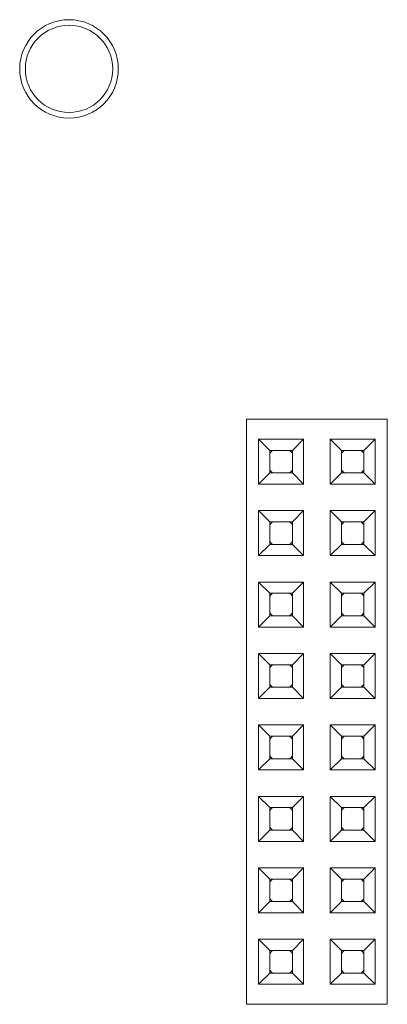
# Paper-space layout 'Blatt2' of a CAD drawing. Header units: millimetres. Extents: x 257 to 862, y 404 to 535.
# Tile 30 of 36: x 789 to 802, y 431 to 466. Entities that reach past the tile are written whole.
import ezdxf

# ---------------------------------------------------------------- set-up
doc = ezdxf.new("R2010")
doc.units = ezdxf.units.MM

psp = doc.layouts.new('Blatt2')

# ---------------------------------------------------------------- linework, layer by layer
at = {"color": 7, "linetype": 'Continuous', "lineweight": 15}
for p, q in [((797.033, 451.79), (802.033, 451.79)), ((797.033, 430.99), (797.033, 451.79)), ((802.033, 430.99), (802.033, 451.79)), ((797.463, 449.48), (797.463, 451.08)), ((797.463, 451.08), (797.863, 450.68)), ((797.463, 451.08), (799.063, 451.08)), ((798.663, 450.68), (799.063, 451.08)), ((799.063, 451.08), (799.063, 449.48)), ((800.003, 451.08), (801.603, 451.08)), ((800.003, 451.08), (800.403, 450.68)), ((800.003, 449.48), (800.003, 451.08)), ((801.203, 450.68), (801.603, 451.08)), ((801.603, 451.08), (801.603, 449.48)), ((797.863, 449.88), (797.863, 450.68)), ((797.863, 450.68), (798.663, 450.68)), ((798.663, 450.68), (798.663, 449.88)), ((800.403, 450.68), (801.203, 450.68)), ((800.403, 449.88), (800.403, 450.68)), ((801.203, 450.68), (801.203, 449.88)), ((797.463, 449.48), (797.863, 449.88)), ((798.663, 449.88), (797.863, 449.88)), ((799.063, 449.48), (798.663, 449.88)), ((800.003, 449.48), (800.403, 449.88)), ((801.203, 449.88), (800.403, 449.88)), ((801.603, 449.48), (801.203, 449.88)), ((799.063, 449.48), (797.463, 449.48)), ((801.603, 449.48), (800.003, 449.48)), ((797.463, 446.94), (797.463, 448.54)), ((797.463, 448.54), (797.863, 448.14)), ((797.463, 448.54), (799.063, 448.54)), ((798.663, 448.14), (799.063, 448.54)), ((799.063, 448.54), (799.063, 446.94)), ((800.003, 446.94), (800.003, 448.54)), ((800.003, 448.54), (800.403, 448.14)), ((800.003, 448.54), (801.603, 448.54)), ((801.203, 448.14), (801.603, 448.54)), ((801.603, 448.54), (801.603, 446.94)), ((797.863, 447.34), (797.863, 448.14)), ((797.863, 448.14), (798.663, 448.14)), ((798.663, 448.14), (798.663, 447.34)), ((800.403, 447.34), (800.403, 448.14)), ((800.403, 448.14), (801.203, 448.14)), ((801.203, 448.14), (801.203, 447.34)), ((797.463, 446.94), (797.863, 447.34)), ((798.663, 447.34), (797.863, 447.34)), ((799.063, 446.94), (798.663, 447.34)), ((800.003, 446.94), (800.403, 447.34)), ((801.203, 447.34), (800.403, 447.34)), ((801.603, 446.94), (801.203, 447.34)), ((799.063, 446.94), (797.463, 446.94)), ((801.603, 446.94), (800.003, 446.94)), ((797.463, 446), (799.063, 446)), ((797.463, 446), (797.863, 445.6)), ((797.463, 444.4), (797.463, 446)), ((798.663, 445.6), (799.063, 446)), ((799.063, 446), (799.063, 444.4)), ((800.003, 444.4), (800.003, 446)), ((800.003, 446), (800.403, 445.6)), ((800.003, 446), (801.603, 446)), ((801.203, 445.6), (801.603, 446)), ((801.603, 446), (801.603, 444.4)), ((797.863, 445.6), (798.663, 445.6)), ((797.863, 444.8), (797.863, 445.6)), ((798.663, 445.6), (798.663, 444.8)), ((800.403, 444.8), (800.403, 445.6)), ((800.403, 445.6), (801.203, 445.6)), ((801.203, 445.6), (801.203, 444.8)), ((797.463, 444.4), (797.863, 444.8)), ((798.663, 444.8), (797.863, 444.8)), ((799.063, 444.4), (798.663, 444.8)), ((800.003, 444.4), (800.403, 444.8)), ((801.203, 444.8), (800.403, 444.8)), ((801.603, 444.4), (801.203, 444.8)), ((799.063, 444.4), (797.463, 444.4)), ((801.603, 444.4), (800.003, 444.4)), ((797.463, 443.46), (799.063, 443.46)), ((797.463, 443.46), (797.863, 443.06)), ((797.463, 441.86), (797.463, 443.46)), ((798.663, 443.06), (799.063, 443.46)), ((799.063, 443.46), (799.063, 441.86)), ((800.003, 441.86), (800.003, 443.46)), ((800.003, 443.46), (800.403, 443.06)), ((800.003, 443.46), (801.603, 443.46)), ((801.203, 443.06), (801.603, 443.46)), ((801.603, 443.46), (801.603, 441.86)), ((797.863, 443.06), (798.663, 443.06)), ((797.863, 442.26), (797.863, 443.06)), ((798.663, 443.06), (798.663, 442.26)), ((800.403, 442.26), (800.403, 443.06)), ((800.403, 443.06), (801.203, 443.06)), ((801.203, 443.06), (801.203, 442.26)), ((797.463, 441.86), (797.863, 442.26)), ((798.663, 442.26), (797.863, 442.26)), ((799.063, 441.86), (798.663, 442.26)), ((800.003, 441.86), (800.403, 442.26)), ((801.203, 442.26), (800.403, 442.26)), ((801.603, 441.86), (801.203, 442.26)), ((799.063, 441.86), (797.463, 441.86)), ((801.603, 441.86), (800.003, 441.86)), ((797.463, 439.32), (797.463, 440.92)), ((797.463, 440.92), (797.863, 440.52)), ((797.463, 440.92), (799.063, 440.92)), ((798.663, 440.52), (799.063, 440.92)), ((799.063, 440.92), (799.063, 439.32)), ((800.003, 439.32), (800.003, 440.92)), ((800.003, 440.92), (800.403, 440.52)), ((800.003, 440.92), (801.603, 440.92)), ((801.203, 440.52), (801.603, 440.92)), ((801.603, 440.92), (801.603, 439.32)), ((797.863, 439.72), (797.863, 440.52)), ((797.863, 440.52), (798.663, 440.52)), ((798.663, 440.52), (798.663, 439.72)), ((800.403, 439.72), (800.403, 440.52)), ((800.403, 440.52), (801.203, 440.52)), ((801.203, 440.52), (801.203, 439.72)), ((797.463, 439.32), (797.863, 439.72)), ((798.663, 439.72), (797.863, 439.72)), ((799.063, 439.32), (798.663, 439.72)), ((800.003, 439.32), (800.403, 439.72)), ((801.203, 439.72), (800.403, 439.72)), ((801.603, 439.32), (801.203, 439.72)), ((799.063, 439.32), (797.463, 439.32)), ((801.603, 439.32), (800.003, 439.32)), ((797.463, 438.38), (799.063, 438.38)), ((797.463, 438.38), (797.863, 437.98)), ((797.463, 436.78), (797.463, 438.38)), ((798.663, 437.98), (799.063, 438.38)), ((799.063, 438.38), (799.063, 436.78)), ((800.003, 436.78), (800.003, 438.38)), ((800.003, 438.38), (800.403, 437.98)), ((800.003, 438.38), (801.603, 438.38)), ((801.203, 437.98), (801.603, 438.38)), ((801.603, 438.38), (801.603, 436.78)), ((797.863, 437.98), (798.663, 437.98)), ((797.863, 437.18), (797.863, 437.98)), ((798.663, 437.98), (798.663, 437.18)), ((800.403, 437.18), (800.403, 437.98)), ((800.403, 437.98), (801.203, 437.98)), ((801.203, 437.98), (801.203, 437.18)), ((797.463, 436.78), (797.863, 437.18)), ((798.663, 437.18), (797.863, 437.18)), ((799.063, 436.78), (798.663, 437.18)), ((800.003, 436.78), (800.403, 437.18)), ((801.203, 437.18), (800.403, 437.18)), ((801.603, 436.78), (801.203, 437.18)), ((799.063, 436.78), (797.463, 436.78)), ((801.603, 436.78), (800.003, 436.78)), ((797.463, 435.84), (799.063, 435.84)), ((797.463, 435.84), (797.863, 435.44)), ((797.463, 434.24), (797.463, 435.84)), ((798.663, 435.44), (799.063, 435.84)), ((799.063, 435.84), (799.063, 434.24)), ((800.003, 435.84), (801.603, 435.84)), ((800.003, 434.24), (800.003, 435.84)), ((800.003, 435.84), (800.403, 435.44)), ((801.203, 435.44), (801.603, 435.84)), ((801.603, 435.84), (801.603, 434.24)), ((797.863, 435.44), (798.663, 435.44)), ((797.863, 434.64), (797.863, 435.44)), ((798.663, 435.44), (798.663, 434.64)), ((800.403, 435.44), (801.203, 435.44)), ((800.403, 434.64), (800.403, 435.44)), ((801.203, 435.44), (801.203, 434.64)), ((797.463, 434.24), (797.863, 434.64)), ((798.663, 434.64), (797.863, 434.64)), ((799.063, 434.24), (798.663, 434.64)), ((800.003, 434.24), (800.403, 434.64)), ((801.203, 434.64), (800.403, 434.64)), ((801.603, 434.24), (801.203, 434.64)), ((799.063, 434.24), (797.463, 434.24)), ((801.603, 434.24), (800.003, 434.24)), ((797.463, 431.7), (797.463, 433.3)), ((797.463, 433.3), (797.863, 432.9)), ((797.463, 433.3), (799.063, 433.3)), ((798.663, 432.9), (799.063, 433.3)), ((799.063, 433.3), (799.063, 431.7)), ((800.003, 433.3), (801.603, 433.3)), ((800.003, 431.7), (800.003, 433.3)), ((800.003, 433.3), (800.403, 432.9)), ((801.203, 432.9), (801.603, 433.3)), ((801.603, 433.3), (801.603, 431.7)), ((797.863, 432.1), (797.863, 432.9)), ((797.863, 432.9), (798.663, 432.9)), ((798.663, 432.9), (798.663, 432.1)), ((800.403, 432.9), (801.203, 432.9)), ((800.403, 432.1), (800.403, 432.9)), ((801.203, 432.9), (801.203, 432.1)), ((797.463, 431.7), (797.863, 432.1)), ((798.663, 432.1), (797.863, 432.1)), ((799.063, 431.7), (798.663, 432.1)), ((800.003, 431.7), (800.403, 432.1)), ((801.203, 432.1), (800.403, 432.1)), ((801.603, 431.7), (801.203, 432.1)), ((799.063, 431.7), (797.463, 431.7)), ((801.603, 431.7), (800.003, 431.7)), ((797.033, 430.99), (802.033, 430.99))]:
    psp.add_line(p, q, dxfattribs=at)
at = {"color": 7, "linetype": 'Continuous', "lineweight": 15, "flags": 128}
for points in [[(797.863, 450.58), (797.909, 450.633), (797.963, 450.68)], [(798.563, 450.68), (798.616, 450.633), (798.663, 450.58)], [(800.403, 450.58), (800.449, 450.633), (800.503, 450.68)], [(801.103, 450.68), (801.156, 450.633), (801.203, 450.58)], [(797.963, 449.88), (797.909, 449.926), (797.863, 449.98)], [(798.663, 449.98), (798.616, 449.926), (798.563, 449.88)], [(800.503, 449.88), (800.449, 449.926), (800.403, 449.98)], [(801.203, 449.98), (801.156, 449.926), (801.103, 449.88)], [(797.863, 448.04), (797.909, 448.093), (797.963, 448.14)], [(798.563, 448.14), (798.616, 448.093), (798.663, 448.04)], [(800.403, 448.04), (800.449, 448.093), (800.503, 448.14)], [(801.103, 448.14), (801.156, 448.093), (801.203, 448.04)], [(797.963, 447.34), (797.909, 447.386), (797.863, 447.44)], [(798.663, 447.44), (798.616, 447.386), (798.563, 447.34)], [(800.503, 447.34), (800.449, 447.386), (800.403, 447.44)], [(801.203, 447.44), (801.156, 447.386), (801.103, 447.34)], [(797.863, 445.5), (797.909, 445.553), (797.963, 445.6)], [(798.563, 445.6), (798.616, 445.553), (798.663, 445.5)], [(800.403, 445.5), (800.449, 445.553), (800.503, 445.6)], [(801.103, 445.6), (801.156, 445.553), (801.203, 445.5)], [(797.963, 444.8), (797.909, 444.846), (797.863, 444.9)], [(798.663, 444.9), (798.616, 444.846), (798.563, 444.8)], [(800.503, 444.8), (800.449, 444.846), (800.403, 444.9)], [(801.203, 444.9), (801.156, 444.846), (801.103, 444.8)], [(797.863, 442.96), (797.909, 443.013), (797.963, 443.06)], [(798.563, 443.06), (798.616, 443.013), (798.663, 442.96)], [(800.403, 442.96), (800.449, 443.013), (800.503, 443.06)], [(801.103, 443.06), (801.156, 443.013), (801.203, 442.96)], [(797.963, 442.26), (797.909, 442.306), (797.863, 442.36)], [(798.663, 442.36), (798.616, 442.306), (798.563, 442.26)], [(800.503, 442.26), (800.449, 442.306), (800.403, 442.36)], [(801.203, 442.36), (801.156, 442.306), (801.103, 442.26)], [(797.863, 440.42), (797.909, 440.473), (797.963, 440.52)], [(798.563, 440.52), (798.616, 440.473), (798.663, 440.42)], [(800.403, 440.42), (800.449, 440.473), (800.503, 440.52)], [(801.103, 440.52), (801.156, 440.473), (801.203, 440.42)], [(797.963, 439.72), (797.909, 439.766), (797.863, 439.82)], [(798.663, 439.82), (798.616, 439.766), (798.563, 439.72)], [(800.503, 439.72), (800.449, 439.766), (800.403, 439.82)], [(801.203, 439.82), (801.156, 439.766), (801.103, 439.72)], [(797.863, 437.88), (797.909, 437.933), (797.963, 437.98)], [(798.563, 437.98), (798.616, 437.933), (798.663, 437.88)], [(800.403, 437.88), (800.449, 437.933), (800.503, 437.98)], [(801.103, 437.98), (801.156, 437.933), (801.203, 437.88)], [(797.963, 437.18), (797.909, 437.226), (797.863, 437.28)], [(798.663, 437.28), (798.616, 437.226), (798.563, 437.18)], [(800.503, 437.18), (800.449, 437.226), (800.403, 437.28)], [(801.203, 437.28), (801.156, 437.226), (801.103, 437.18)], [(797.863, 435.34), (797.909, 435.393), (797.963, 435.44)], [(798.563, 435.44), (798.616, 435.393), (798.663, 435.34)], [(800.403, 435.34), (800.449, 435.393), (800.503, 435.44)], [(801.103, 435.44), (801.156, 435.393), (801.203, 435.34)], [(797.963, 434.64), (797.909, 434.686), (797.863, 434.74)], [(798.663, 434.74), (798.616, 434.686), (798.563, 434.64)], [(800.503, 434.64), (800.449, 434.686), (800.403, 434.74)], [(801.203, 434.74), (801.156, 434.686), (801.103, 434.64)], [(797.863, 432.8), (797.909, 432.853), (797.963, 432.9)], [(798.563, 432.9), (798.616, 432.853), (798.663, 432.8)], [(800.403, 432.8), (800.449, 432.853), (800.503, 432.9)], [(801.103, 432.9), (801.156, 432.853), (801.203, 432.8)], [(797.963, 432.1), (797.909, 432.146), (797.863, 432.2)], [(798.663, 432.2), (798.616, 432.146), (798.563, 432.1)], [(800.503, 432.1), (800.449, 432.146), (800.403, 432.2)], [(801.203, 432.2), (801.156, 432.146), (801.103, 432.1)]]:
    psp.add_lwpolyline(points, dxfattribs=at)
at = {"color": 7, "linetype": 'Continuous', "lineweight": 15}
for radius in [1.75, 1.55]:
    psp.add_circle((790.733, 464.24), radius, dxfattribs=at)

doc.saveas('drawing.dxf')
